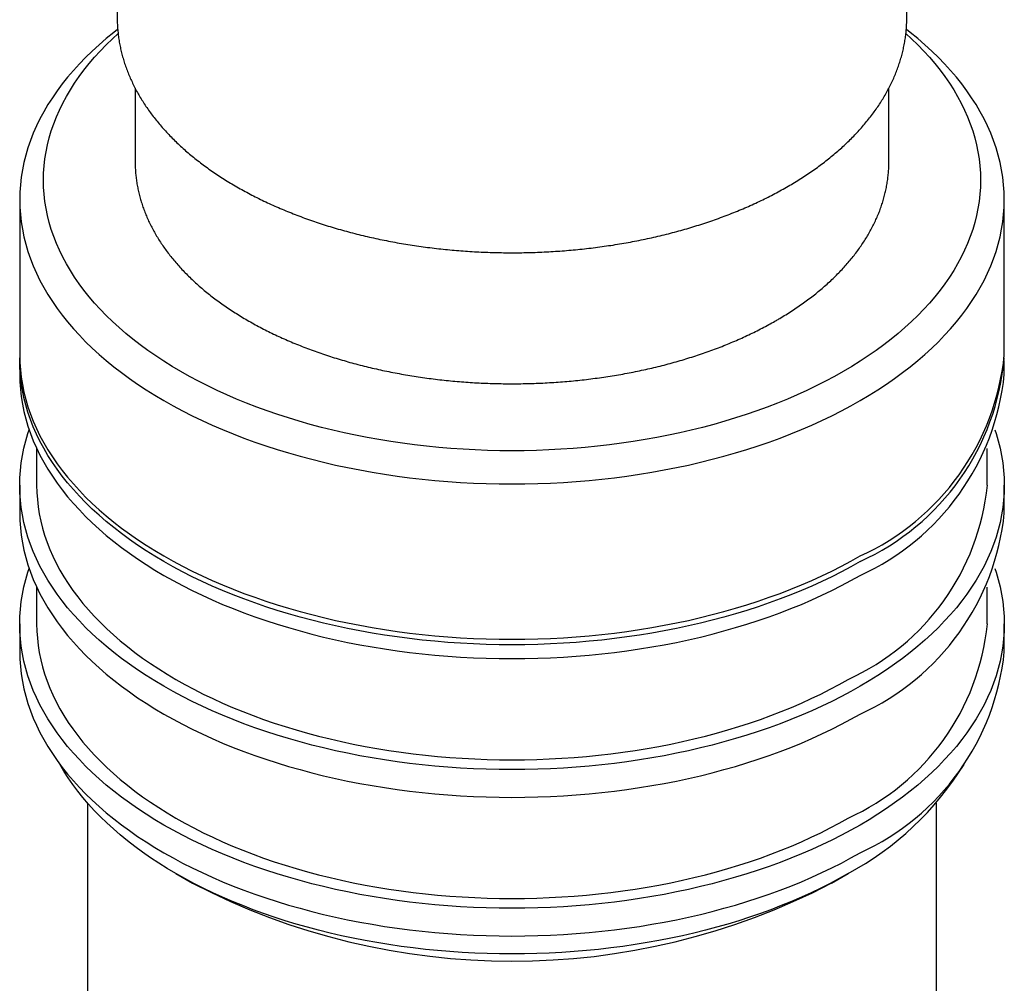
# Model space of a CAD drawing. Header units: millimetres. Extents: x 8 to 740, y 12 to 985.
# Tile 9 of 62: x 677 to 706, y 117 to 145. Entities that reach past the tile are written whole.
import ezdxf

# ---------------------------------------------------------------- set-up
doc = ezdxf.new("R2010")
doc.units = ezdxf.units.MM

msp = doc.modelspace()

# ---------------------------------------------------------------- linework, layer by layer
at = {"color": 7, "linetype": 'Continuous', "lineweight": 30}
for p, q in [((679.991, 143.124), (679.991, 140.957)), ((702.191, 140.957), (702.191, 143.123)), ((679.991, 140.957), (679.993, 140.856)), ((702.19, 140.861), (702.191, 140.957)), ((676.591, 139.844), (676.591, 135.272)), ((705.591, 135.272), (705.591, 139.844)), ((676.591, 135.109), (676.591, 134.7)), ((705.591, 134.7), (705.591, 135.109)), ((677.091, 132.521), (677.091, 131.434)), ((705.091, 131.434), (705.091, 132.521)), ((676.591, 131.434), (676.591, 130.618)), ((705.591, 130.618), (705.591, 131.434)), ((677.091, 128.438), (677.091, 127.351)), ((705.091, 127.351), (705.091, 128.438)), ((676.591, 127.351), (676.591, 126.535)), ((705.591, 126.535), (705.591, 127.351)), ((678.591, 122.079), (678.591, 113.493)), ((703.591, 113.493), (703.591, 122.079)), ((681.19, 120.004), (681.685, 119.719)), ((700.497, 119.719), (700.992, 120.004))]:
    msp.add_line(p, q, dxfattribs=at)
at = {"color": 7, "linetype": 'Continuous', "lineweight": 30, "flags": 128}
for points in [[(679.477, 144.856), (679.361, 144.765), (679.142, 144.586), (678.931, 144.403), (678.728, 144.218), (678.534, 144.03), (678.349, 143.839), (678.172, 143.645), (678.004, 143.448), (677.845, 143.249), (677.695, 143.048), (677.554, 142.844), (677.423, 142.639), (677.301, 142.431), (677.188, 142.222), (677.085, 142.011), (676.992, 141.799), (676.908, 141.585), (676.834, 141.37), (676.77, 141.154), (676.715, 140.937), (676.671, 140.719), (676.636, 140.501), (676.611, 140.283), (676.596, 140.064), (676.591, 139.844), (676.596, 139.625), (676.611, 139.406), (676.636, 139.188), (676.671, 138.97), (676.715, 138.752), (676.77, 138.535), (676.834, 138.319), (676.908, 138.104), (676.992, 137.89), (677.085, 137.678), (677.188, 137.467), (677.301, 137.258), (677.423, 137.05), (677.554, 136.845), (677.695, 136.641), (677.845, 136.44), (678.004, 136.241), (678.172, 136.044), (678.349, 135.85), (678.534, 135.659), (678.728, 135.471), (678.931, 135.285), (679.142, 135.103), (679.361, 134.924), (679.588, 134.749), (679.823, 134.577), (680.065, 134.408), (680.316, 134.243), (680.573, 134.083), (680.838, 133.926), (681.11, 133.773), (681.389, 133.624), (681.674, 133.479), (681.966, 133.339), (682.264, 133.204), (682.568, 133.072), (682.878, 132.946), (683.194, 132.824), (683.515, 132.707), (683.841, 132.595), (684.173, 132.488), (684.509, 132.386), (684.849, 132.289), (685.194, 132.198), (685.542, 132.111), (685.895, 132.03), (686.251, 131.954), (686.611, 131.884), (686.973, 131.819), (687.338, 131.759), (687.706, 131.705), (688.077, 131.657), (688.449, 131.614), (688.823, 131.577), (689.199, 131.545), (689.576, 131.52), (689.954, 131.5), (690.332, 131.485), (690.712, 131.477), (691.091, 131.474), (691.471, 131.477), (691.85, 131.485), (692.229, 131.5), (692.607, 131.52), (692.984, 131.545), (693.36, 131.577), (693.734, 131.614), (694.106, 131.657), (694.476, 131.705), (694.844, 131.759), (695.21, 131.819), (695.572, 131.884), (695.932, 131.954), (696.288, 132.03), (696.64, 132.111), (696.989, 132.198), (697.334, 132.289), (697.674, 132.386), (698.01, 132.488), (698.341, 132.595), (698.668, 132.707), (698.989, 132.824), (699.304, 132.946), (699.614, 133.072), (699.918, 133.204), (700.217, 133.339), (700.508, 133.479), (700.794, 133.624), (701.073, 133.773), (701.344, 133.926)], [(700.849, 134.783), (700.591, 134.637), (700.325, 134.496), (700.054, 134.358), (699.776, 134.225), (699.492, 134.096), (699.203, 133.971), (698.908, 133.851), (698.607, 133.735), (698.302, 133.623), (697.991, 133.517), (697.676, 133.415), (697.356, 133.318), (697.032, 133.226), (696.704, 133.138), (696.372, 133.056), (696.037, 132.979), (695.698, 132.906), (695.356, 132.839), (695.011, 132.778), (694.663, 132.721), (694.313, 132.67), (693.961, 132.624), (693.606, 132.583), (693.25, 132.548), (692.893, 132.518), (692.534, 132.493), (692.174, 132.474), (691.814, 132.46), (691.453, 132.452), (691.091, 132.449), (690.73, 132.452), (690.369, 132.46), (690.009, 132.474), (689.649, 132.493), (689.29, 132.518), (688.933, 132.548), (688.577, 132.583), (688.222, 132.624), (687.87, 132.67), (687.52, 132.721), (687.172, 132.778), (686.827, 132.839), (686.485, 132.906), (686.146, 132.979), (685.81, 133.056), (685.478, 133.138), (685.15, 133.226), (684.826, 133.318), (684.507, 133.415), (684.191, 133.517), (683.881, 133.623), (683.575, 133.735), (683.275, 133.851), (682.98, 133.971), (682.69, 134.096), (682.407, 134.225), (682.129, 134.358), (681.857, 134.496), (681.592, 134.637), (681.333, 134.783), (681.081, 134.932), (680.836, 135.085), (680.598, 135.242), (680.367, 135.403), (680.143, 135.566), (679.927, 135.733), (679.718, 135.904), (679.518, 136.077), (679.325, 136.254), (679.14, 136.433), (678.964, 136.615), (678.795, 136.799), (678.636, 136.986), (678.484, 137.176), (678.342, 137.367), (678.208, 137.561), (678.083, 137.757), (677.967, 137.954), (677.86, 138.153), (677.762, 138.354), (677.673, 138.556), (677.593, 138.76), (677.522, 138.964), (677.461, 139.17), (677.409, 139.376), (677.367, 139.583), (677.334, 139.791), (677.31, 139.999), (677.296, 140.208), (677.291, 140.416), (677.296, 140.625), (677.31, 140.833), (677.334, 141.041), (677.367, 141.249), (677.409, 141.456), (677.461, 141.662), (677.522, 141.868), (677.593, 142.072), (677.673, 142.276), (677.762, 142.478), (677.86, 142.679), (677.967, 142.878), (678.083, 143.075), (678.208, 143.271), (678.342, 143.465), (678.484, 143.656), (678.636, 143.846), (678.795, 144.033), (678.964, 144.217), (679.14, 144.399), (679.325, 144.579), (679.489, 144.729)], [(702.695, 144.729), (702.858, 144.579), (703.043, 144.399), (703.219, 144.217), (703.387, 144.033), (703.547, 143.846), (703.698, 143.656), (703.841, 143.465), (703.975, 143.271), (704.1, 143.075), (704.216, 142.878), (704.323, 142.679), (704.421, 142.478), (704.51, 142.276), (704.59, 142.072), (704.66, 141.868), (704.721, 141.662), (704.773, 141.456), (704.816, 141.249), (704.849, 141.041), (704.872, 140.833), (704.887, 140.625), (704.891, 140.416), (704.887, 140.208), (704.872, 139.999), (704.849, 139.791), (704.816, 139.583), (704.773, 139.376), (704.721, 139.17), (704.66, 138.964), (704.59, 138.76), (704.51, 138.556), (704.421, 138.354), (704.323, 138.153), (704.216, 137.954), (704.1, 137.757), (703.975, 137.561), (703.841, 137.367), (703.698, 137.176), (703.547, 136.986), (703.387, 136.799), (703.219, 136.615), (703.043, 136.433), (702.858, 136.254), (702.665, 136.077), (702.464, 135.904), (702.256, 135.733), (702.04, 135.566), (701.816, 135.403), (701.585, 135.242), (701.347, 135.085), (701.102, 134.932), (700.849, 134.783)], [(701.344, 133.926), (701.609, 134.083), (701.867, 134.243), (702.117, 134.408), (702.36, 134.577), (702.595, 134.749), (702.822, 134.924), (703.041, 135.103), (703.252, 135.285), (703.455, 135.471), (703.649, 135.659), (703.834, 135.85), (704.011, 136.044), (704.179, 136.241), (704.338, 136.44), (704.488, 136.641), (704.628, 136.845), (704.76, 137.05), (704.882, 137.258), (704.994, 137.467), (705.097, 137.678), (705.191, 137.89), (705.275, 138.104), (705.349, 138.319), (705.413, 138.535), (705.467, 138.752), (705.512, 138.97), (705.547, 139.188), (705.571, 139.406), (705.586, 139.625), (705.591, 139.844), (705.586, 140.064), (705.571, 140.283), (705.547, 140.501), (705.512, 140.719), (705.467, 140.937), (705.413, 141.154), (705.349, 141.37), (705.275, 141.585), (705.191, 141.799), (705.097, 142.011), (704.994, 142.222), (704.882, 142.431), (704.76, 142.639), (704.628, 142.844), (704.488, 143.048), (704.338, 143.249), (704.179, 143.448), (704.011, 143.645), (703.834, 143.839), (703.649, 144.03), (703.455, 144.218), (703.252, 144.403), (703.041, 144.586), (702.822, 144.765), (702.706, 144.856)], [(676.591, 135.272), (676.596, 135.053), (676.611, 134.834), (676.636, 134.615), (676.671, 134.397), (676.715, 134.179), (676.77, 133.962), (676.834, 133.746), (676.908, 133.532), (676.992, 133.318), (677.085, 133.105), (677.188, 132.894), (677.301, 132.685), (677.423, 132.478), (677.554, 132.272), (677.695, 132.069), (677.845, 131.867), (678.004, 131.668), (678.172, 131.472), (678.349, 131.278), (678.534, 131.087), (678.728, 130.898), (678.931, 130.713), (679.142, 130.531), (679.361, 130.352), (679.588, 130.176), (679.823, 130.004), (680.065, 129.836), (680.316, 129.671), (680.573, 129.51), (680.838, 129.353), (681.11, 129.2), (681.389, 129.051), (681.674, 128.907), (681.966, 128.767), (682.264, 128.631), (682.568, 128.5), (682.878, 128.373), (683.194, 128.252), (683.515, 128.135), (683.841, 128.023), (684.173, 127.916), (684.509, 127.814), (684.849, 127.717), (685.194, 127.625), (685.542, 127.538), (685.895, 127.457), (686.251, 127.381), (686.611, 127.311), (686.973, 127.246), (687.338, 127.186), (687.706, 127.132), (688.077, 127.084), (688.449, 127.041), (688.823, 127.004), (689.199, 126.973), (689.576, 126.947), (689.954, 126.927), (690.332, 126.913), (690.712, 126.904), (691.091, 126.901), (691.471, 126.904), (691.85, 126.913), (692.229, 126.927), (692.607, 126.947), (692.984, 126.973), (693.36, 127.004), (693.734, 127.041), (694.106, 127.084), (694.476, 127.132), (694.844, 127.186), (695.21, 127.246), (695.572, 127.311), (695.932, 127.381), (696.288, 127.457), (696.64, 127.538), (696.989, 127.625), (697.334, 127.717), (697.674, 127.814), (698.01, 127.916), (698.341, 128.023), (698.668, 128.135), (698.989, 128.252), (699.304, 128.373), (699.614, 128.5), (699.918, 128.631), (700.217, 128.767), (700.508, 128.907), (700.794, 129.051), (701.073, 129.2), (701.344, 129.353)], [(701.344, 129.19), (701.073, 129.037), (700.794, 128.888), (700.508, 128.743), (700.217, 128.603), (699.918, 128.468), (699.614, 128.337), (699.304, 128.21), (698.989, 128.088), (698.668, 127.971), (698.341, 127.859), (698.01, 127.752), (697.674, 127.65), (697.334, 127.553), (696.989, 127.462), (696.64, 127.375), (696.288, 127.294), (695.932, 127.218), (695.572, 127.148), (695.21, 127.083), (694.844, 127.023), (694.476, 126.969), (694.106, 126.921), (693.734, 126.878), (693.36, 126.841), (692.984, 126.809), (692.607, 126.784), (692.229, 126.764), (691.85, 126.749), (691.471, 126.741), (691.091, 126.738), (690.712, 126.741), (690.332, 126.749), (689.954, 126.764), (689.576, 126.784), (689.199, 126.809), (688.823, 126.841), (688.449, 126.878), (688.077, 126.921), (687.706, 126.969), (687.338, 127.023), (686.973, 127.083), (686.611, 127.148), (686.251, 127.218), (685.895, 127.294), (685.542, 127.375), (685.194, 127.462), (684.849, 127.553), (684.509, 127.65), (684.173, 127.752), (683.841, 127.859), (683.515, 127.971), (683.194, 128.088), (682.878, 128.21), (682.568, 128.337), (682.264, 128.468), (681.966, 128.603), (681.674, 128.743), (681.389, 128.888), (681.11, 129.037), (680.838, 129.19), (680.573, 129.347), (680.316, 129.507), (680.065, 129.672), (679.823, 129.841), (679.588, 130.013), (679.361, 130.188), (679.142, 130.367), (678.931, 130.55), (678.728, 130.735), (678.534, 130.923), (678.349, 131.114), (678.172, 131.308), (678.004, 131.505), (677.845, 131.704), (677.695, 131.905), (677.554, 132.109), (677.423, 132.314), (677.301, 132.522), (677.188, 132.731), (677.085, 132.942), (676.992, 133.154), (676.908, 133.368), (676.834, 133.583), (676.77, 133.799), (676.715, 134.016), (676.671, 134.234), (676.636, 134.452), (676.611, 134.67), (676.596, 134.889), (676.591, 135.109), (676.592, 135.19)], [(676.591, 134.7), (676.596, 134.481), (676.611, 134.262), (676.636, 134.044), (676.671, 133.825), (676.715, 133.608), (676.77, 133.391), (676.834, 133.175), (676.908, 132.96), (676.992, 132.746), (677.085, 132.534), (677.188, 132.323), (677.301, 132.114), (677.423, 131.906), (677.554, 131.701), (677.695, 131.497), (677.845, 131.296), (678.004, 131.097), (678.172, 130.9), (678.349, 130.706), (678.534, 130.515), (678.728, 130.327), (678.931, 130.141), (679.142, 129.959), (679.361, 129.78), (679.588, 129.605), (679.823, 129.432), (680.065, 129.264), (680.316, 129.099), (680.573, 128.938), (680.838, 128.781), (681.11, 128.628), (681.389, 128.48), (681.674, 128.335), (681.966, 128.195), (682.264, 128.059), (682.568, 127.928), (682.878, 127.802), (683.194, 127.68), (683.515, 127.563), (683.841, 127.451), (684.173, 127.344), (684.509, 127.242), (684.849, 127.145), (685.194, 127.053), (685.542, 126.967), (685.895, 126.886), (686.251, 126.81), (686.611, 126.739), (686.973, 126.674), (687.338, 126.615), (687.706, 126.561), (688.077, 126.513), (688.449, 126.47), (688.823, 126.433), (689.199, 126.401), (689.576, 126.375), (689.954, 126.355), (690.332, 126.341), (690.712, 126.332), (691.091, 126.33), (691.471, 126.332), (691.85, 126.341), (692.229, 126.355), (692.607, 126.375), (692.984, 126.401), (693.36, 126.433), (693.734, 126.47), (694.106, 126.513), (694.476, 126.561), (694.844, 126.615), (695.21, 126.674), (695.572, 126.739), (695.932, 126.81), (696.288, 126.886), (696.64, 126.967), (696.989, 127.053), (697.334, 127.145), (697.674, 127.242), (698.01, 127.344), (698.341, 127.451), (698.668, 127.563), (698.989, 127.68), (699.304, 127.802), (699.614, 127.928), (699.918, 128.059), (700.217, 128.195), (700.508, 128.335), (700.794, 128.48), (701.073, 128.628), (701.344, 128.781)], [(701.344, 125.515), (701.073, 125.362), (700.794, 125.213), (700.508, 125.069), (700.217, 124.929), (699.918, 124.793), (699.614, 124.662), (699.304, 124.536), (698.989, 124.414), (698.668, 124.297), (698.341, 124.185), (698.01, 124.078), (697.674, 123.976), (697.334, 123.879), (696.989, 123.787), (696.64, 123.701), (696.288, 123.619), (695.932, 123.544), (695.572, 123.473), (695.21, 123.408), (694.844, 123.349), (694.476, 123.295), (694.106, 123.246), (693.734, 123.204), (693.36, 123.167), (692.984, 123.135), (692.607, 123.109), (692.229, 123.089), (691.85, 123.075), (691.471, 123.066), (691.091, 123.063), (690.712, 123.066), (690.332, 123.075), (689.954, 123.089), (689.576, 123.109), (689.199, 123.135), (688.823, 123.167), (688.449, 123.204), (688.077, 123.246), (687.706, 123.295), (687.338, 123.349), (686.973, 123.408), (686.611, 123.473), (686.251, 123.544), (685.895, 123.619), (685.542, 123.701), (685.194, 123.787), (684.849, 123.879), (684.509, 123.976), (684.173, 124.078), (683.841, 124.185), (683.515, 124.297), (683.194, 124.414), (682.878, 124.536), (682.568, 124.662), (682.264, 124.793), (681.966, 124.929), (681.674, 125.069), (681.389, 125.213), (681.11, 125.362), (680.838, 125.515), (680.573, 125.672), (680.316, 125.833), (680.065, 125.998), (679.823, 126.166), (679.588, 126.338), (679.361, 126.514), (679.142, 126.693), (678.931, 126.875), (678.728, 127.06), (678.534, 127.249), (678.349, 127.44), (678.172, 127.634), (678.004, 127.83), (677.845, 128.029), (677.695, 128.231), (677.554, 128.434), (677.423, 128.64), (677.301, 128.847), (677.188, 129.057), (677.085, 129.268), (676.992, 129.48), (676.908, 129.694), (676.834, 129.909), (676.77, 130.125), (676.715, 130.342), (676.671, 130.559), (676.636, 130.777), (676.611, 130.996), (676.596, 131.215), (676.591, 131.434), (676.596, 131.653), (676.611, 131.872), (676.636, 132.091), (676.671, 132.309), (676.715, 132.527), (676.77, 132.744), (676.834, 132.96), (676.87, 133.067)], [(705.313, 133.067), (705.349, 132.96), (705.413, 132.744), (705.467, 132.527), (705.512, 132.309), (705.547, 132.091), (705.571, 131.872), (705.586, 131.653), (705.591, 131.434), (705.586, 131.215), (705.571, 130.996), (705.547, 130.777), (705.512, 130.559), (705.467, 130.342), (705.413, 130.125), (705.349, 129.909), (705.275, 129.694), (705.191, 129.48), (705.097, 129.268), (704.994, 129.057), (704.882, 128.847), (704.76, 128.64), (704.628, 128.434), (704.488, 128.231), (704.338, 128.029), (704.179, 127.83), (704.011, 127.634), (703.834, 127.44), (703.649, 127.249), (703.455, 127.06), (703.252, 126.875), (703.041, 126.693), (702.822, 126.514), (702.595, 126.338), (702.36, 126.166), (702.117, 125.998), (701.867, 125.833), (701.609, 125.672), (701.344, 125.515)], [(677.091, 131.434), (677.096, 131.223), (677.111, 131.011), (677.135, 130.8), (677.168, 130.589), (677.211, 130.379), (677.264, 130.17), (677.326, 129.961), (677.397, 129.754), (677.478, 129.547), (677.568, 129.342), (677.668, 129.139), (677.777, 128.937), (677.894, 128.736), (678.021, 128.538), (678.157, 128.341), (678.302, 128.147), (678.455, 127.955), (678.617, 127.765), (678.788, 127.578), (678.967, 127.393), (679.154, 127.211), (679.35, 127.032), (679.554, 126.856), (679.765, 126.684), (679.984, 126.514), (680.211, 126.348), (680.446, 126.185), (680.687, 126.026), (680.936, 125.871), (681.192, 125.719), (681.454, 125.572), (681.724, 125.428), (681.999, 125.288), (682.281, 125.153), (682.569, 125.022), (682.862, 124.896), (683.162, 124.774), (683.466, 124.656), (683.776, 124.543), (684.091, 124.435), (684.411, 124.331), (684.736, 124.233), (685.064, 124.139), (685.397, 124.051), (685.734, 123.967), (686.074, 123.889), (686.418, 123.816), (686.765, 123.748), (687.115, 123.685), (687.468, 123.627), (687.823, 123.575), (688.181, 123.529), (688.54, 123.487), (688.901, 123.452), (689.264, 123.421), (689.628, 123.396), (689.993, 123.377), (690.359, 123.363), (690.725, 123.355), (691.091, 123.352), (691.458, 123.355), (691.824, 123.363), (692.19, 123.377), (692.555, 123.396), (692.919, 123.421), (693.281, 123.452), (693.643, 123.487), (694.002, 123.529), (694.36, 123.575), (694.715, 123.627), (695.068, 123.685), (695.418, 123.748), (695.765, 123.816), (696.109, 123.889), (696.449, 123.967), (696.786, 124.051), (697.119, 124.139), (697.447, 124.233), (697.772, 124.331), (698.091, 124.435), (698.406, 124.543), (698.716, 124.656), (699.021, 124.774), (699.32, 124.896), (699.614, 125.022), (699.902, 125.153), (700.184, 125.288), (700.459, 125.428), (700.728, 125.572), (700.991, 125.719)], [(676.591, 130.618), (676.596, 130.398), (676.611, 130.179), (676.636, 129.961), (676.671, 129.743), (676.715, 129.525), (676.77, 129.308), (676.834, 129.092), (676.908, 128.877), (676.992, 128.663), (677.085, 128.451), (677.188, 128.24), (677.301, 128.031), (677.423, 127.823), (677.554, 127.618), (677.695, 127.414), (677.845, 127.213), (678.004, 127.014), (678.172, 126.817), (678.349, 126.623), (678.534, 126.432), (678.728, 126.244), (678.931, 126.059), (679.142, 125.876), (679.361, 125.697), (679.588, 125.522), (679.823, 125.35), (680.065, 125.181), (680.316, 125.017), (680.573, 124.856), (680.838, 124.699), (681.11, 124.546), (681.389, 124.397), (681.674, 124.252), (681.966, 124.112), (682.264, 123.977), (682.568, 123.846), (682.878, 123.719), (683.194, 123.597), (683.515, 123.48), (683.841, 123.368), (684.173, 123.261), (684.509, 123.159), (684.849, 123.062), (685.194, 122.971), (685.542, 122.884), (685.895, 122.803), (686.251, 122.727), (686.611, 122.657), (686.973, 122.592), (687.338, 122.532), (687.706, 122.478), (688.077, 122.43), (688.449, 122.387), (688.823, 122.35), (689.199, 122.319), (689.576, 122.293), (689.954, 122.273), (690.332, 122.258), (690.712, 122.25), (691.091, 122.247), (691.471, 122.25), (691.85, 122.258), (692.229, 122.273), (692.607, 122.293), (692.984, 122.319), (693.36, 122.35), (693.734, 122.387), (694.106, 122.43), (694.476, 122.478), (694.844, 122.532), (695.21, 122.592), (695.572, 122.657), (695.932, 122.727), (696.288, 122.803), (696.64, 122.884), (696.989, 122.971), (697.334, 123.062), (697.674, 123.159), (698.01, 123.261), (698.341, 123.368), (698.668, 123.48), (698.989, 123.597), (699.304, 123.719), (699.614, 123.846), (699.918, 123.977), (700.217, 124.112), (700.508, 124.252), (700.794, 124.397), (701.073, 124.546), (701.344, 124.699)], [(701.344, 121.432), (701.073, 121.28), (700.794, 121.131), (700.508, 120.986), (700.217, 120.846), (699.918, 120.711), (699.614, 120.579), (699.304, 120.453), (698.989, 120.331), (698.668, 120.214), (698.341, 120.102), (698.01, 119.995), (697.674, 119.893), (697.334, 119.796), (696.989, 119.704), (696.64, 119.618), (696.288, 119.537), (695.932, 119.461), (695.572, 119.39), (695.21, 119.325), (694.844, 119.266), (694.476, 119.212), (694.106, 119.164), (693.734, 119.121), (693.36, 119.084), (692.984, 119.052), (692.607, 119.027), (692.229, 119.007), (691.85, 118.992), (691.471, 118.984), (691.091, 118.981), (690.712, 118.984), (690.332, 118.992), (689.954, 119.007), (689.576, 119.027), (689.199, 119.052), (688.823, 119.084), (688.449, 119.121), (688.077, 119.164), (687.706, 119.212), (687.338, 119.266), (686.973, 119.325), (686.611, 119.39), (686.251, 119.461), (685.895, 119.537), (685.542, 119.618), (685.194, 119.704), (684.849, 119.796), (684.509, 119.893), (684.173, 119.995), (683.841, 120.102), (683.515, 120.214), (683.194, 120.331), (682.878, 120.453), (682.568, 120.579), (682.264, 120.711), (681.966, 120.846), (681.674, 120.986), (681.389, 121.131), (681.11, 121.28), (680.838, 121.432), (680.573, 121.589), (680.316, 121.75), (680.065, 121.915), (679.823, 122.084), (679.588, 122.256), (679.361, 122.431), (679.142, 122.61), (678.931, 122.792), (678.728, 122.978), (678.534, 123.166), (678.349, 123.357), (678.172, 123.551), (678.004, 123.748), (677.845, 123.947), (677.695, 124.148), (677.554, 124.352), (677.423, 124.557), (677.301, 124.765), (677.188, 124.974), (677.085, 125.185), (676.992, 125.397), (676.908, 125.611), (676.834, 125.826), (676.77, 126.042), (676.715, 126.259), (676.671, 126.476), (676.636, 126.695), (676.611, 126.913), (676.596, 127.132), (676.591, 127.351), (676.596, 127.571), (676.611, 127.79), (676.636, 128.008), (676.671, 128.226), (676.715, 128.444), (676.77, 128.661), (676.834, 128.877), (676.87, 128.984)], [(705.313, 128.984), (705.349, 128.877), (705.413, 128.661), (705.467, 128.444), (705.512, 128.226), (705.547, 128.008), (705.571, 127.79), (705.586, 127.571), (705.591, 127.351), (705.586, 127.132), (705.571, 126.913), (705.547, 126.695), (705.512, 126.476), (705.467, 126.259), (705.413, 126.042), (705.349, 125.826), (705.275, 125.611), (705.191, 125.397), (705.097, 125.185), (704.994, 124.974), (704.882, 124.765), (704.76, 124.557), (704.628, 124.352), (704.488, 124.148), (704.338, 123.947), (704.179, 123.748), (704.011, 123.551), (703.834, 123.357), (703.649, 123.166), (703.455, 122.978), (703.252, 122.792), (703.041, 122.61), (702.822, 122.431), (702.595, 122.256), (702.36, 122.084), (702.117, 121.915), (701.867, 121.75), (701.609, 121.589), (701.344, 121.432)], [(677.091, 127.351), (677.096, 127.14), (677.111, 126.928), (677.135, 126.717), (677.168, 126.507), (677.211, 126.297), (677.264, 126.087), (677.326, 125.879), (677.397, 125.671), (677.478, 125.465), (677.568, 125.26), (677.668, 125.056), (677.777, 124.854), (677.894, 124.654), (678.021, 124.455), (678.157, 124.259), (678.302, 124.064), (678.455, 123.872), (678.617, 123.682), (678.788, 123.495), (678.967, 123.31), (679.154, 123.129), (679.35, 122.95), (679.554, 122.774), (679.765, 122.601), (679.984, 122.431), (680.211, 122.265), (680.446, 122.103), (680.687, 121.943), (680.936, 121.788), (681.192, 121.637), (681.454, 121.489), (681.724, 121.345), (681.999, 121.206), (682.281, 121.071), (682.569, 120.94), (682.862, 120.813), (683.162, 120.691), (683.466, 120.573), (683.776, 120.46), (684.091, 120.352), (684.411, 120.249), (684.736, 120.15), (685.064, 120.057), (685.397, 119.968), (685.734, 119.885), (686.074, 119.806), (686.418, 119.733), (686.765, 119.665), (687.115, 119.602), (687.468, 119.545), (687.823, 119.493), (688.181, 119.446), (688.54, 119.405), (688.901, 119.369), (689.264, 119.339), (689.628, 119.314), (689.993, 119.294), (690.359, 119.28), (690.725, 119.272), (691.091, 119.269), (691.458, 119.272), (691.824, 119.28), (692.19, 119.294), (692.555, 119.314), (692.919, 119.339), (693.281, 119.369), (693.643, 119.405), (694.002, 119.446), (694.36, 119.493), (694.715, 119.545), (695.068, 119.602), (695.418, 119.665), (695.765, 119.733), (696.109, 119.806), (696.449, 119.885), (696.786, 119.968), (697.119, 120.057), (697.447, 120.15), (697.772, 120.249), (698.091, 120.352), (698.406, 120.46), (698.716, 120.573), (699.021, 120.691), (699.32, 120.813), (699.614, 120.94), (699.902, 121.071), (700.184, 121.206), (700.459, 121.345), (700.728, 121.489), (700.991, 121.637)], [(676.591, 126.535), (676.596, 126.316), (676.611, 126.097), (676.636, 125.878), (676.671, 125.66), (676.715, 125.442), (676.77, 125.225), (676.834, 125.009), (676.908, 124.795), (676.992, 124.581), (677.085, 124.368), (677.188, 124.157), (677.301, 123.948), (677.423, 123.741), (677.554, 123.535), (677.695, 123.332), (677.845, 123.13), (678.004, 122.931), (678.172, 122.735), (678.349, 122.541), (678.534, 122.35), (678.728, 122.161), (678.931, 121.976), (679.142, 121.794), (679.361, 121.615), (679.588, 121.439), (679.823, 121.267), (680.065, 121.099), (680.316, 120.934), (680.573, 120.773), (680.838, 120.616), (681.11, 120.463), (681.389, 120.314), (681.674, 120.17), (681.966, 120.03), (682.264, 119.894), (682.568, 119.763), (682.878, 119.636), (683.194, 119.515), (683.515, 119.398), (683.841, 119.286), (684.173, 119.179), (684.509, 119.077), (684.849, 118.98), (685.194, 118.888), (685.542, 118.801), (685.895, 118.72), (686.251, 118.644), (686.611, 118.574), (686.973, 118.509), (687.338, 118.449), (687.706, 118.395), (688.077, 118.347), (688.449, 118.304), (688.823, 118.267), (689.199, 118.236), (689.576, 118.21), (689.954, 118.19), (690.332, 118.176), (690.712, 118.167), (691.091, 118.164), (691.471, 118.167), (691.85, 118.176), (692.229, 118.19), (692.607, 118.21), (692.984, 118.236), (693.36, 118.267), (693.734, 118.304), (694.106, 118.347), (694.476, 118.395), (694.844, 118.449), (695.21, 118.509), (695.572, 118.574), (695.932, 118.644), (696.288, 118.72), (696.64, 118.801), (696.989, 118.888), (697.334, 118.98), (697.674, 119.077), (698.01, 119.179), (698.341, 119.286), (698.668, 119.398), (698.989, 119.515), (699.304, 119.636), (699.614, 119.763), (699.918, 119.894), (700.217, 120.03), (700.508, 120.17), (700.794, 120.314), (701.073, 120.463), (701.344, 120.616)], [(700.991, 120.003), (700.728, 119.856), (700.459, 119.712), (700.184, 119.573), (699.902, 119.437), (699.614, 119.306), (699.32, 119.18), (699.021, 119.058), (698.716, 118.94), (698.406, 118.827), (698.091, 118.719), (697.772, 118.616), (697.447, 118.517), (697.119, 118.424), (696.786, 118.335), (696.449, 118.252), (696.109, 118.173), (695.765, 118.1), (695.418, 118.032), (695.068, 117.969), (694.715, 117.912), (694.36, 117.86), (694.002, 117.813), (693.643, 117.772), (693.281, 117.736), (692.919, 117.705), (692.555, 117.681), (692.19, 117.661), (691.824, 117.647), (691.458, 117.639), (691.091, 117.636), (690.725, 117.639), (690.359, 117.647), (689.993, 117.661), (689.628, 117.681), (689.264, 117.705), (688.901, 117.736), (688.54, 117.772), (688.181, 117.813), (687.823, 117.86), (687.468, 117.912), (687.115, 117.969), (686.765, 118.032), (686.418, 118.1), (686.074, 118.173), (685.734, 118.252), (685.397, 118.335), (685.064, 118.424), (684.736, 118.517), (684.411, 118.616), (684.091, 118.719), (683.776, 118.827), (683.466, 118.94), (683.162, 119.058), (682.862, 119.18), (682.569, 119.306), (682.281, 119.437), (681.999, 119.573), (681.724, 119.712), (681.454, 119.856), (681.192, 120.003), (680.936, 120.155), (680.687, 120.31), (680.446, 120.469), (680.211, 120.632), (679.984, 120.798), (679.765, 120.968), (679.554, 121.141), (679.35, 121.317), (679.154, 121.495), (678.967, 121.677), (678.788, 121.862), (678.617, 122.049), (678.455, 122.239), (678.302, 122.431), (678.157, 122.625), (678.021, 122.822), (677.894, 123.02), (677.778, 123.219)]]:
    msp.add_lwpolyline(points, dxfattribs=at)
at = {"color": 7, "linetype": 'Continuous', "lineweight": 30}
for centre, radius, start, end in [((698.329, 135.999), 7.299, 294.4015, 354.2784), ((698.35, 135.811), 7.267, 294.3307, 355.0999), ((698.329, 135.428), 7.299, 294.4015, 354.2784), ((698.08, 132.137), 7.047, 294.4015, 354.2784), ((698.329, 131.345), 7.299, 294.4015, 354.2784), ((698.08, 128.054), 7.047, 294.4015, 354.2784), ((698.329, 127.263), 7.299, 294.4015, 354.2784), ((696.756, 127.92), 8.978, 298.1419, 328.421), ((691.091, 137.841), 20.418, 242.5686, 297.426)]:
    msp.add_arc(centre, radius, start, end, dxfattribs=at)
for points, knots in [([(679.47, 145.423), (679.467, 145.376), (679.463, 145.275), (679.463, 145.121), (679.469, 144.961), (679.482, 144.801), (679.5, 144.642), (679.524, 144.483), (679.555, 144.324), (679.591, 144.166), (679.634, 144.008), (679.682, 143.851), (679.737, 143.694), (679.797, 143.538), (679.864, 143.384), (679.936, 143.229), (680.015, 143.076), (680.099, 142.924), (680.189, 142.774), (680.285, 142.624), (680.387, 142.476), (680.495, 142.329), (680.608, 142.184), (680.727, 142.04), (680.852, 141.899), (680.982, 141.759), (681.117, 141.62), (681.258, 141.484), (681.404, 141.35), (681.555, 141.218), (681.711, 141.088), (681.872, 140.961), (682.038, 140.836), (682.209, 140.713), (682.385, 140.593), (682.565, 140.475), (682.749, 140.36), (682.938, 140.247), (683.131, 140.138), (683.328, 140.031), (683.529, 139.926), (683.734, 139.825), (683.943, 139.726), (684.156, 139.631), (684.372, 139.538), (684.592, 139.449), (684.814, 139.362), (685.041, 139.279), (685.27, 139.199), (685.502, 139.121), (685.737, 139.048), (685.975, 138.977), (686.216, 138.909), (686.458, 138.845), (686.704, 138.785), (686.951, 138.727), (687.201, 138.673), (687.453, 138.622), (687.706, 138.575), (687.961, 138.531), (688.218, 138.491), (688.477, 138.454), (688.736, 138.421), (688.997, 138.391), (689.259, 138.364), (689.522, 138.341), (689.785, 138.322), (690.05, 138.306), (690.314, 138.294), (690.58, 138.285), (690.845, 138.28), (691.111, 138.279), (691.376, 138.281), (691.642, 138.286), (691.907, 138.296), (692.172, 138.308), (692.436, 138.325), (692.699, 138.344), (692.962, 138.368), (693.224, 138.395), (693.485, 138.425), (693.744, 138.459), (694.002, 138.497), (694.259, 138.537), (694.514, 138.582), (694.767, 138.629), (695.018, 138.681), (695.267, 138.735), (695.515, 138.793), (695.76, 138.854), (696.002, 138.919), (696.242, 138.987), (696.48, 139.058), (696.714, 139.132), (696.946, 139.21), (697.175, 139.291), (697.401, 139.375), (697.623, 139.461), (697.842, 139.551), (698.058, 139.644), (698.27, 139.74), (698.478, 139.839), (698.683, 139.941), (698.884, 140.046), (699.08, 140.153), (699.273, 140.264), (699.461, 140.377), (699.645, 140.492), (699.825, 140.61), (700, 140.731), (700.17, 140.855), (700.335, 140.98), (700.496, 141.108), (700.652, 141.239), (700.803, 141.371), (700.948, 141.506), (701.088, 141.643), (701.223, 141.782), (701.353, 141.923), (701.477, 142.066), (701.595, 142.21), (701.708, 142.356), (701.815, 142.504), (701.917, 142.653), (702.012, 142.804), (702.102, 142.956), (702.185, 143.109), (702.263, 143.263), (702.334, 143.418), (702.4, 143.574), (702.459, 143.731), (702.513, 143.888), (702.56, 144.047), (702.601, 144.205), (702.636, 144.364), (702.665, 144.524), (702.688, 144.683), (702.705, 144.843), (702.716, 145.003), (702.72, 145.163), (702.719, 145.305), (702.714, 145.393), (702.713, 145.428)], [0, 0, 0, 0, 0.0061808, 0.0131136, 0.0200454, 0.0269776, 0.0339127, 0.0408529, 0.0478007, 0.0547579, 0.0617264, 0.068708, 0.0757039, 0.0827153, 0.0897431, 0.0967878, 0.1038497, 0.1109288, 0.1180248, 0.1251374, 0.1322657, 0.1394091, 0.1465666, 0.153737, 0.1609194, 0.1681125, 0.1753151, 0.1825262, 0.1897446, 0.1969692, 0.2041991, 0.2114333, 0.2186709, 0.2259111, 0.2331533, 0.2403969, 0.2476412, 0.2548858, 0.2621301, 0.2693738, 0.2766166, 0.2838583, 0.2910986, 0.2983375, 0.3055748, 0.3128104, 0.3200443, 0.3272764, 0.3345067, 0.3417351, 0.3489618, 0.3561868, 0.36341, 0.3706315, 0.3778515, 0.3850698, 0.3922868, 0.3995023, 0.4067165, 0.4139295, 0.4211413, 0.4283521, 0.4355619, 0.4427709, 0.449979, 0.4571865, 0.4643934, 0.4715998, 0.4788058, 0.4860115, 0.493217, 0.5004224, 0.5076278, 0.5148333, 0.5220389, 0.5292447, 0.536451, 0.5436576, 0.5508649, 0.5580727, 0.5652813, 0.5724908, 0.5797012, 0.5869126, 0.5941251, 0.6013388, 0.6085539, 0.6157704, 0.6229883, 0.6302078, 0.6374289, 0.6446518, 0.6518764, 0.6591029, 0.6663312, 0.6735615, 0.6807938, 0.6880281, 0.6952643, 0.7025025, 0.7097426, 0.7169846, 0.7242284, 0.7314739, 0.7387208, 0.745969, 0.7532183, 0.7604683, 0.7677188, 0.7749691, 0.7822188, 0.7894672, 0.7967138, 0.8039578, 0.8111983, 0.8184346, 0.8256656, 0.8328903, 0.8401076, 0.8473164, 0.8545154, 0.8617035, 0.8688794, 0.876042, 0.8831902, 0.890323, 0.8974395, 0.9045392, 0.9116215, 0.9186861, 0.9257332, 0.9327629, 0.939776, 0.9467732, 0.9537557, 0.960725, 0.9676828, 0.9746309, 0.9815715, 0.9885068, 0.9954392, 1, 1, 1, 1]), ([(679.993, 140.85), (679.994, 140.836), (679.995, 140.77), (680.002, 140.654), (680.017, 140.5), (680.038, 140.347), (680.065, 140.194), (680.099, 140.041), (680.138, 139.889), (680.183, 139.737), (680.234, 139.587), (680.291, 139.436), (680.355, 139.287), (680.424, 139.138), (680.499, 138.991), (680.58, 138.844), (680.667, 138.699), (680.759, 138.555), (680.857, 138.412), (680.962, 138.271), (681.071, 138.131), (681.186, 137.993), (681.307, 137.856), (681.434, 137.721), (681.565, 137.588), (681.702, 137.457), (681.844, 137.328), (681.991, 137.201), (682.143, 137.076), (682.301, 136.953), (682.463, 136.833), (682.629, 136.715), (682.801, 136.599), (682.977, 136.486), (683.157, 136.375), (683.342, 136.267), (683.53, 136.161), (683.723, 136.059), (683.921, 135.959), (684.121, 135.861), (684.326, 135.767), (684.534, 135.675), (684.746, 135.587), (684.962, 135.501), (685.18, 135.418), (685.402, 135.339), (685.627, 135.262), (685.855, 135.189), (686.086, 135.119), (686.319, 135.052), (686.555, 134.988), (686.794, 134.928), (687.035, 134.871), (687.278, 134.817), (687.523, 134.766), (687.77, 134.719), (688.018, 134.675), (688.269, 134.635), (688.521, 134.598), (688.774, 134.565), (689.028, 134.535), (689.284, 134.509), (689.541, 134.486), (689.798, 134.466), (690.056, 134.45), (690.315, 134.438), (690.574, 134.429), (690.834, 134.424), (691.093, 134.422), (691.353, 134.424), (691.612, 134.429), (691.871, 134.438), (692.13, 134.451), (692.388, 134.466), (692.646, 134.486), (692.902, 134.509), (693.158, 134.535), (693.412, 134.565), (693.666, 134.599), (693.918, 134.636), (694.168, 134.676), (694.417, 134.72), (694.664, 134.767), (694.909, 134.818), (695.152, 134.871), (695.392, 134.929), (695.631, 134.989), (695.867, 135.053), (696.1, 135.12), (696.331, 135.19), (696.559, 135.263), (696.783, 135.34), (697.005, 135.42), (697.224, 135.502), (697.439, 135.588), (697.651, 135.677), (697.859, 135.768), (698.064, 135.863), (698.265, 135.96), (698.462, 136.06), (698.652, 136.161), (698.789, 136.238), (698.863, 136.28), (698.878, 136.289)], [0, 0, 0, 0, 0.0027089, 0.0125305, 0.0223538, 0.0321814, 0.0420154, 0.0518581, 0.0617115, 0.0715774, 0.081457, 0.0913516, 0.1012619, 0.1111885, 0.1211316, 0.1310911, 0.1410666, 0.1510576, 0.1610633, 0.1710829, 0.1811153, 0.1911595, 0.2012143, 0.2112786, 0.2213513, 0.2314313, 0.2415175, 0.2516089, 0.2617047, 0.271804, 0.281906, 0.29201, 0.3021155, 0.3122218, 0.3223286, 0.3324352, 0.3425414, 0.3526469, 0.3627515, 0.3728548, 0.3829569, 0.3930576, 0.4031568, 0.4132544, 0.4233504, 0.4334447, 0.4435375, 0.4536286, 0.4637181, 0.4738061, 0.4838925, 0.4939775, 0.5040611, 0.5141434, 0.5242243, 0.5343041, 0.5443828, 0.5544604, 0.5645371, 0.5746128, 0.5846878, 0.5947621, 0.6048357, 0.6149088, 0.6249815, 0.6350538, 0.6451258, 0.6551976, 0.6652693, 0.675341, 0.6854128, 0.6954847, 0.7055568, 0.7156293, 0.7257021, 0.7357754, 0.7458493, 0.7559239, 0.7659992, 0.7760754, 0.7861524, 0.7962305, 0.8063097, 0.8163901, 0.8264717, 0.8365547, 0.846639, 0.8567249, 0.8668123, 0.8769013, 0.886992, 0.8970843, 0.9071785, 0.9172744, 0.9273721, 0.9374715, 0.9475728, 0.9576758, 0.9677804, 0.9778867, 0.9879944, 0.9975701, 1, 1, 1, 1]), ([(698.878, 136.289), (698.911, 136.308), (699.005, 136.363), (699.158, 136.456), (699.335, 136.568), (699.508, 136.683), (699.676, 136.801), (699.839, 136.921), (699.998, 137.043), (700.152, 137.167), (700.3, 137.294), (700.444, 137.423), (700.583, 137.554), (700.716, 137.687), (700.844, 137.821), (700.966, 137.958), (701.083, 138.096), (701.194, 138.236), (701.3, 138.377), (701.4, 138.52), (701.495, 138.665), (701.583, 138.81), (701.666, 138.957), (701.742, 139.105), (701.813, 139.254), (701.878, 139.403), (701.937, 139.554), (701.989, 139.705), (702.036, 139.857), (702.077, 140.01), (702.111, 140.163), (702.14, 140.316), (702.162, 140.47), (702.178, 140.623), (702.187, 140.752), (702.189, 140.83), (702.189, 140.856)], [0, 0, 0, 0, 0.016126, 0.04669, 0.077258, 0.107827, 0.138396, 0.168963, 0.199526, 0.230084, 0.260636, 0.291177, 0.321707, 0.352222, 0.382719, 0.413195, 0.443647, 0.474071, 0.504463, 0.534821, 0.565141, 0.595419, 0.625652, 0.655839, 0.685976, 0.716063, 0.7461, 0.776085, 0.806022, 0.835911, 0.865756, 0.89556, 0.92533, 0.95507, 0.984788, 1, 1, 1, 1])]:
    msp.add_open_spline(points, degree=3, knots=knots, dxfattribs=at)

doc.saveas('drawing.dxf')
